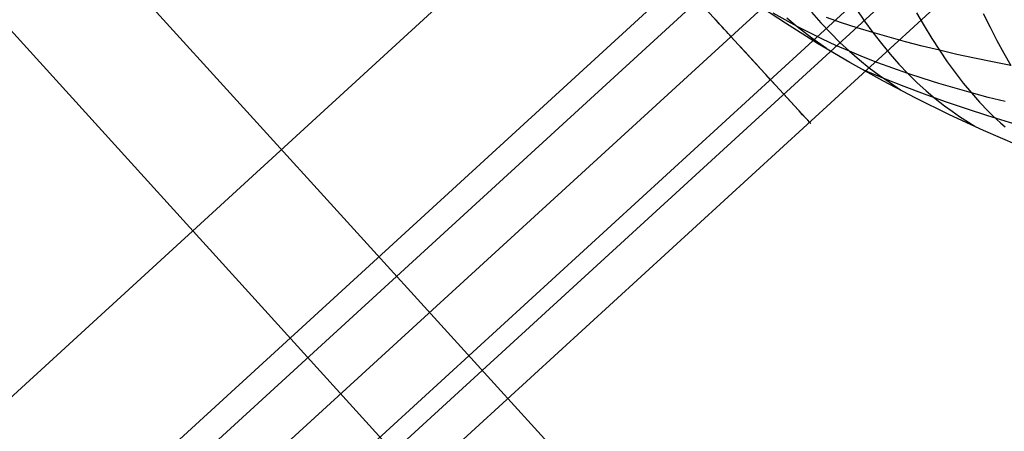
# Model space of a CAD drawing. Extents: x -274 to 274, y -220 to 276.
# Tile 56 of 164: x -206.33 to -201.91, y 212.39 to 214.24. Entities that reach past the tile are written whole.
import ezdxf

# ---------------------------------------------------------------- set-up
doc = ezdxf.new("R2010")
doc.units = 0
doc.layers.add('PREDEFINITO', color=7, linetype='CONTINUOUS')

msp = doc.modelspace()

# ---------------------------------------------------------------- linework, layer by layer
at = {"layer": 'PREDEFINITO'}
for p, q in [((-214.8445, 223.5331, 1), (-186.9229, 192.7716, 263.5048)), ((-208.9641, 210.164), (-198.6427, 219.6218)), ((-198.2039, 219.143, 0.2396), (-208.5254, 209.6851, 0.2396)), ((-198.124, 219.0556, 5), (-208.4458, 209.5975, 5)), ((-197.9754, 218.8936, 0.8436), (-208.2969, 209.4357, 0.8436)), ((-197.7982, 218.7002, 2.5), (-208.1198, 209.2421, 2.5)), ((-208.0605, 209.177, 4.7371), (-197.7387, 218.6352, 4.7371)), ((-207.9453, 209.0513, 4.1327), (-197.6235, 218.5095, 4.1327)), ((-207.7182, 216.4855, 1), (-179.9562, 185.8968, 262.0205)), ((-202.8935, 214.2388, 750.503), (-202.9464, 214.2686, 750.4432)), ((-202.7745, 214.2731, 751.0174), (-202.7328, 214.2258, 750.9626)), ((-202.5751, 214.2879, 751.3355), (-202.5378, 214.2339, 751.2834)), ((-202.3038, 214.2701, 751.5834), (-202.2702, 214.212, 751.5326)), ((-202.0045, 214.2683, 751.8147), (-201.9745, 214.2065, 751.765)), ((-202.839, 214.2094, 750.5622), (-202.8935, 214.2388, 750.503)), ((-202.8856, 214.2478, 750.6206), (-202.839, 214.2094, 750.5622)), ((-202.7328, 214.2258, 750.9626), (-202.6905, 214.1808, 750.9065)), ((-202.6404, 214.2262, 751.1257), (-202.7083, 214.2493, 751.072)), ((-202.5709, 214.2038, 751.1783), (-202.6404, 214.2262, 751.1257)), ((-202.5378, 214.2339, 751.2834), (-202.4999, 214.1821, 751.23)), ((-202.7829, 214.1806, 750.6205), (-202.839, 214.2094, 750.5622)), ((-202.839, 214.2094, 750.5622), (-202.7738, 214.1591, 750.4793)), ((-202.725, 214.1523, 750.678), (-202.7829, 214.1806, 750.6205)), ((-202.6905, 214.1808, 750.9065), (-202.6477, 214.1382, 750.849)), ((-202.4999, 214.1821, 751.23), (-202.5709, 214.2038, 751.1783)), ((-202.4274, 214.1612, 751.2807), (-202.4999, 214.1821, 751.23)), ((-202.4999, 214.1821, 751.23), (-202.4615, 214.1327, 751.1752)), ((-202.2702, 214.212, 751.5326), (-202.236, 214.1562, 751.4804)), ((-201.9745, 214.2065, 751.765), (-201.9439, 214.1469, 751.7141)), ((-202.7844, 213.7804, 4.1327), (-203.1361, 214.1647, 0.8436)), ((-202.7738, 214.1591, 750.4793), (-202.7081, 214.1117, 750.3951)), ((-202.6655, 214.1248, 750.7346), (-202.725, 214.1523, 750.678)), ((-202.6477, 214.1382, 750.849), (-202.6043, 214.098, 750.7902)), ((-202.4615, 214.1327, 751.1752), (-202.4225, 214.0855, 751.1191)), ((-202.3535, 214.1409, 751.3304), (-202.4274, 214.1612, 751.2807)), ((-202.2781, 214.1214, 751.3792), (-202.3535, 214.1409, 751.3304)), ((-202.236, 214.1562, 751.4804), (-202.2014, 214.1026, 751.4269)), ((-201.9439, 214.1469, 751.7141), (-201.9129, 214.0894, 751.6618)), ((-202.6043, 214.098, 750.7902), (-202.6655, 214.1248, 750.7346)), ((-202.5413, 214.072, 750.8448), (-202.6043, 214.098, 750.7902)), ((-202.6043, 214.098, 750.7902), (-202.5603, 214.0602, 750.7301)), ((-202.4225, 214.0855, 751.1191), (-202.383, 214.0408, 751.0616)), ((-202.2014, 214.1026, 751.4269), (-202.2781, 214.1214, 751.3792)), ((-202.1233, 214.0844, 751.4737), (-202.2014, 214.1026, 751.4269)), ((-202.2014, 214.1026, 751.4269), (-202.1663, 214.0513, 751.3721)), ((-201.9129, 214.0894, 751.6618), (-201.8814, 214.0342, 751.6082)), ((-202.5603, 214.0602, 750.7301), (-202.5158, 214.0246, 750.6688)), ((-202.4768, 214.0467, 750.8985), (-202.5413, 214.072, 750.8448)), ((-202.4106, 214.0222, 750.9511), (-202.4768, 214.0467, 750.8985)), ((-202.1663, 214.0513, 751.3721), (-202.1306, 214.0023, 751.316)), ((-202.0439, 214.067, 751.5195), (-202.1233, 214.0844, 751.4737)), ((-201.9633, 214.0503, 751.5643), (-202.0439, 214.067, 751.5195)), ((-201.8814, 214.0342, 751.6082), (-201.9633, 214.0503, 751.5643)), ((-202.5158, 214.0246, 750.6688), (-202.471, 213.9909, 750.6065)), ((-202.343, 213.9985, 751.0028), (-202.4106, 214.0222, 750.9511)), ((-202.383, 214.0408, 751.0616), (-202.343, 213.9985, 751.0028)), ((-202.2739, 213.9756, 751.0535), (-202.343, 213.9985, 751.0028)), ((-202.343, 213.9985, 751.0028), (-202.3024, 213.9587, 750.9426)), ((-202.1306, 214.0023, 751.316), (-202.0946, 213.9556, 751.2584)), ((-202.471, 213.9909, 750.6065), (-202.4259, 213.959, 750.5433)), ((-202.4259, 213.959, 750.5433), (-202.3754, 213.9252, 750.472)), ((-202.3024, 213.9587, 750.9426), (-202.2614, 213.9212, 750.881)), ((-202.2034, 213.9534, 751.1032), (-202.2739, 213.9756, 751.0535)), ((-202.1314, 213.932, 751.1519), (-202.2034, 213.9534, 751.1032)), ((-202.0946, 213.9556, 751.2584), (-202.058, 213.9114, 751.1996)), ((-202.2614, 213.9212, 750.881), (-202.2199, 213.8861, 750.8182)), ((-202.058, 213.9114, 751.1996), (-202.1314, 213.932, 751.1519)), ((-201.9832, 213.8915, 751.2463), (-202.058, 213.9114, 751.1996)), ((-202.058, 213.9114, 751.1996), (-202.021, 213.8695, 751.1394)), ((-202.2199, 213.8861, 750.8182), (-202.1779, 213.8534, 750.7543)), ((-202.021, 213.8695, 751.1394), (-201.9835, 213.8302, 751.0779)), ((-201.9071, 213.8723, 751.292), (-201.9832, 213.8915, 751.2463)), ((-202.1779, 213.8534, 750.7543), (-202.1445, 213.829, 750.7028)), ((-202.1445, 213.829, 750.7028), (-202.1108, 213.8058, 750.6508)), ((-201.9835, 213.8302, 751.0779), (-201.9646, 213.8115, 751.0466)), ((-202.1108, 213.8058, 750.6508), (-202.0428, 213.7625, 750.5454)), ((-201.9646, 213.8115, 751.0466), (-201.9455, 213.7933, 751.015)), ((-201.9455, 213.7933, 751.015), (-201.9263, 213.7758, 750.983)), ((-201.9263, 213.7758, 750.983), (-201.907, 213.759, 750.9508))]:
    msp.add_line(p, q, dxfattribs=at)
at = {"layer": 'PREDEFINITO', "extrusion": (-0.140503, 0.153332, 0.978135)}
msp.add_circle((-1.9195, -134.262, 795.2989), 7, dxfattribs=at)
at = {"layer": 'PREDEFINITO', "extrusion": (0.737306, 0.675559, -4.72359e-05)}
msp.add_arc((296.123, 0.9998, -5.0928), 1, 188.9999, 270, dxfattribs=at)
at = {"layer": 'PREDEFINITO', "extrusion": (-0.737249, -0.675621, 3.67161e-05)}
msp.add_arc((-295.3556, 4.2498, 5.0681), 0.75, 351.0001, 90, dxfattribs=at)
at = {"layer": 'PREDEFINITO', "extrusion": (0.092954, -0.842257, -0.531001)}
msp.add_arc((-173.6098, 507.184, -597.5634), 5.7942, 61.95147, 136.90331, dxfattribs=at)

doc.saveas('drawing.dxf')
